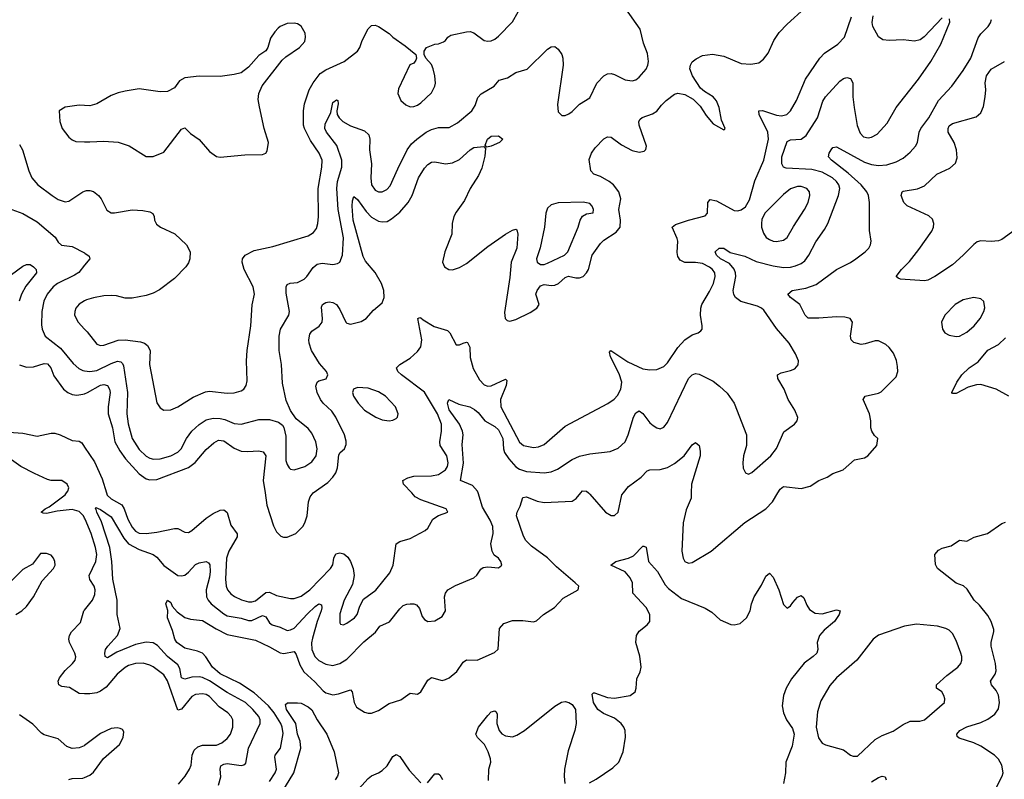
# Model space of a CAD drawing. Header units: inches. Extents: x 1771504 to 1971212, y 471788 to 643615.
# Tile 185 of 256: x 1829631 to 1835224, y 578373 to 582688. Entities that reach past the tile are written whole.
import ezdxf

# ---------------------------------------------------------------- set-up
doc = ezdxf.new("R2010")
doc.units = ezdxf.units.IN
doc.header["$MEASUREMENT"] = 0
for name, color, linetype in [('B8527', 7, 'Continuous'), ('B8528', 7, 'Continuous'), ('B8537', 7, 'Continuous'), ('B8538', 7, 'Continuous')]:
    doc.layers.add(name, color=color, linetype=linetype)

msp = doc.modelspace()

# ---------------------------------------------------------------- linework, layer by layer
at = {"layer": 'B8527', "color": 5}
for points, elevation in [([(1830000, 579856.3), (1829992.9, 579870), (1829970, 579893.7), (1829930, 579906.1), (1829843.5, 579896.5), (1829783.7, 579883.7), (1829764.2, 579884.2), (1829753.3, 579890), (1829775.3, 579910), (1829799, 579921), (1829889.9, 579990), (1829897.7, 580000)], 480), ([(1829610, 579308.8), (1829643.8, 579330), (1829670, 579355.2), (1829709.2, 579410), (1829759, 579501), (1829823.7, 579570), (1829832.1, 579590), (1829831.5, 579610), (1829823.5, 579630), (1829810, 579646.6), (1829783.4, 579656.6), (1829750, 579655.4), (1829704.4, 579595.6), (1829650, 579565.7), (1829570, 579485.7)], 520), ([(1830000, 578859.5), (1829970, 578859.8), (1829914.5, 578894.5), (1829870, 578900.7), (1829853, 578910), (1829849.2, 578930), (1829857.5, 578950), (1829890, 578991.9), (1829930.9, 579030), (1829946.2, 579050), (1829950.7, 579069.3), (1829945.3, 579090), (1829915.1, 579150), (1829910.9, 579170), (1829914.2, 579190), (1829924.8, 579210), (1829976.2, 579263.8), (1829996.1, 579330), (1830000, 579334.8)], 480), ([(1830000, 578564.2), (1829997.6, 578562.4), (1829969.1, 578550.9), (1829930, 578547.2), (1829899.8, 578559.8), (1829850, 578603.4), (1829770, 578626.6), (1829755.7, 578635.7), (1829706.8, 578686.8), (1829630, 578738.6)], 520), ([(1829910, 578372.2), (1829930, 578378), (1829990, 578379.8), (1830000, 578384)], 520)]:
    msp.add_lwpolyline(points, dxfattribs=dict(at, elevation=elevation))
at = {"layer": 'B8528', "color": 5}
for points, elevation in [([(1830000, 582201.6), (1829970, 582203.7), (1829888.8, 582191.2), (1829854.8, 582170), (1829859.1, 582110), (1829873, 582070), (1829910, 582022), (1829930, 582006), (1829950, 581997.1), (1830000, 581995)], 580), ([(1829630, 581980.3), (1829647.9, 581950), (1829683.1, 581830), (1829700.3, 581790), (1829735.3, 581750), (1829815.3, 581690), (1829850, 581666.5), (1829890, 581653.1), (1829910, 581658), (1829989.8, 581710.2), (1830000, 581713.8)], 560), ([(1829586, 581610), (1829650, 581587.3), (1829730, 581540.1), (1829832.7, 581452.7), (1829850, 581424.9), (1829868, 581408), (1829930, 581399.7), (1830000, 581363.1)], 540), ([(1829490, 581172.9), (1829650, 581287.9), (1829670, 581298.3), (1829690, 581298), (1829710, 581285.3), (1829725.3, 581270), (1829726.3, 581250), (1829666.2, 581173.8), (1829641.9, 581130), (1829628.8, 581090)], 520), ([(1830000, 581293.1), (1829966.9, 581253.1), (1829943.4, 581236.6), (1829845.4, 581190), (1829820.6, 581170), (1829787.5, 581130), (1829769.3, 581090), (1829757.5, 581030), (1829755.1, 580955.1), (1829758.6, 580930), (1829776, 580890), (1829863, 580823), (1829935, 580735), (1829967.4, 580707.4), (1829990, 580695), (1830000, 580693.6)], 540), ([(1830000, 581090.5), (1829970, 581072.6), (1829950.4, 581050), (1829943.7, 581030), (1829942.6, 581010), (1829962.6, 580970), (1830000, 580930.4)], 560), ([(1829630, 580727.9), (1829670, 580714.2), (1829710, 580716.3), (1829770, 580735.8), (1829790, 580733.7), (1829807.5, 580710), (1829824.6, 580664.6), (1829880.2, 580590), (1829903.9, 580570), (1829930, 580558.6), (1829955.5, 580555.5), (1829990, 580560.1), (1830000, 580563.8)], 520), ([(1829570, 580344.7), (1829650, 580340.2), (1829730, 580321.7), (1829810, 580338.9), (1829830, 580338.9), (1829861.6, 580330), (1829930, 580296.9), (1829970, 580293.4), (1829983.8, 580283.8), (1830000, 580259.7)], 480), ([(1829897.7, 580000), (1829905.5, 580010), (1829909.8, 580029.8), (1829901.2, 580050), (1829870, 580069.9), (1829810.1, 580069.9), (1829790, 580075.4), (1829714.9, 580110), (1829637, 580150), (1829539.7, 580219.7)], 480)]:
    msp.add_lwpolyline(points, dxfattribs=dict(at, elevation=elevation))
at = {"layer": 'B8537', "color": 5}
for points, elevation in [([(1830760.9, 578339.1), (1830773.8, 578386.2), (1830769.8, 578430), (1830773.7, 578450), (1830790, 578459), (1830810, 578462.5), (1830890, 578451.3), (1830905.2, 578454.8), (1830916, 578464), (1830931.4, 578550), (1830997.1, 578690), (1830996.5, 578710), (1830989, 578730), (1830956.1, 578770), (1830913.6, 578810), (1830810, 578867), (1830710, 578932.8), (1830670, 578952), (1830650, 578955), (1830610, 578952.4), (1830570, 578942.5), (1830550, 578949.8), (1830541.6, 579001.6), (1830530, 579022.6), (1830470.6, 579070.6), (1830413.9, 579133.9), (1830390, 579147.9), (1830350, 579151.4), (1830290, 579139.7), (1830183.8, 579096.2), (1830130, 579062.6), (1830117, 579070), (1830115.1, 579090), (1830119.2, 579110), (1830131.1, 579130), (1830186.2, 579190), (1830201.5, 579230), (1830185, 579310), (1830184.9, 579390), (1830159.6, 579510), (1830154.3, 579610), (1830144, 579690), (1830096.2, 579836.2), (1830068.6, 579891.4), (1830066.3, 579906.3), (1830061.6, 579910), (1830063.3, 579916.7), (1830090, 579905.8), (1830150, 579864), (1830223.5, 579743.5), (1830250, 579711.7), (1830310, 579678.1), (1830390.3, 579650), (1830410, 579634.4), (1830450, 579587.1), (1830530, 579531), (1830550, 579528.7), (1830570, 579533.5), (1830590.9, 579549.1), (1830630, 579594), (1830650, 579602.8), (1830690, 579610.3), (1830703, 579603), (1830711.3, 579591.3), (1830713.6, 579553.6), (1830710, 579522), (1830690.8, 579450), (1830691.8, 579410), (1830701.5, 579390), (1830718.4, 579370), (1830790, 579312.7), (1830810, 579301.6), (1830890, 579288.4), (1830930, 579275.5), (1830950, 579275.1), (1831010, 579303.5), (1831030, 579295.6), (1831050, 579262), (1831065.7, 579250), (1831110, 579237.6), (1831150, 579219.3), (1831170, 579222.2), (1831190, 579232.6), (1831266.1, 579313.9), (1831310, 579354.1), (1831330, 579369.1), (1831344.9, 579364.9), (1831348, 579348), (1831344.5, 579330), (1831320.7, 579270), (1831294.1, 579174.1), (1831289.1, 579149.1), (1831290.7, 579110), (1831307.4, 579070), (1831330, 579048.8), (1831370, 579027.3), (1831410, 579020.2), (1831450, 579030.2), (1831490, 579055.6), (1831586.4, 579153.6), (1831651.8, 579208.2), (1831677.3, 579242.7), (1831732.7, 579267.3), (1831790, 579342.4), (1831810, 579360.4), (1831830, 579368.5), (1831850, 579370.4), (1831870, 579370.4), (1831884.9, 579364.9), (1831903.1, 579343.1), (1831918.2, 579298.2), (1831930, 579280.4), (1831950.3, 579270.3), (1831990, 579272.7), (1832030, 579298.3), (1832049.8, 579330), (1832044.7, 579410), (1832049.7, 579430.3), (1832063.7, 579450), (1832105.9, 579474.1), (1832210, 579517.1), (1832227, 579533), (1832250, 579567.3), (1832263.8, 579576.2), (1832290, 579580.3), (1832350, 579574.9), (1832369.4, 579590), (1832364.7, 579610), (1832350, 579629.6), (1832326.4, 579646.4), (1832315.1, 579670), (1832308.2, 579710), (1832321.2, 579770), (1832317.9, 579810), (1832304.4, 579844.4), (1832259.8, 579919.8), (1832234.6, 580000)], 460), ([(1830124.2, 580000), (1830127.9, 579987.9), (1830150, 579966), (1830211.8, 579931.8), (1830224.8, 579910), (1830245.2, 579850), (1830270, 579805), (1830290, 579782), (1830310, 579770.9), (1830350, 579768.8), (1830410, 579776.3), (1830510, 579798.2), (1830530, 579797.6), (1830570, 579777.6), (1830590, 579775.8), (1830610, 579786.4), (1830690, 579856.5), (1830730, 579883.6), (1830770, 579902), (1830790, 579903.2), (1830798.1, 579898.1), (1830810, 579888.4), (1830830, 579817), (1830867.2, 579767.2), (1830867, 579750), (1830819.4, 579670), (1830806.4, 579630), (1830800.1, 579510), (1830804.6, 579470), (1830811.6, 579450), (1830830, 579427), (1830851.4, 579411.4), (1830892.1, 579392.1), (1830930, 579380.4), (1830950, 579380.4), (1830970, 579387.8), (1831030, 579435), (1831050, 579437), (1831090, 579418), (1831170, 579399.7), (1831190, 579399.7), (1831230, 579413.1), (1831279.4, 579450), (1831396.5, 579570), (1831409.2, 579590.8), (1831416.5, 579630), (1831426.2, 579653.8), (1831450, 579660.2), (1831473.1, 579653.1), (1831495, 579635), (1831510.6, 579610.6), (1831525.7, 579570), (1831530.9, 579530), (1831521, 579479), (1831474, 579390), (1831450, 579314), (1831450, 579262), (1831454.4, 579254.4), (1831470, 579250.6), (1831490, 579259.5), (1831532.4, 579290), (1831548.5, 579310), (1831562.8, 579357.2), (1831584.3, 579395.7), (1831653.4, 579446.6), (1831733.8, 579546.2), (1831751.9, 579590), (1831770, 579710.4), (1831790, 579723.1), (1831850, 579740.4), (1831934.3, 579785.7), (1831950, 579800.7), (1831977.6, 579850), (1832010, 579872.2), (1832064, 579890), (1832053.2, 579910), (1831910, 579960.2), (1831878.5, 579978.5), (1831858.5, 580000)], 480), ([(1831050, 578360.7), (1831082.4, 578410), (1831089.8, 578430), (1831080.3, 578499.7), (1831082.3, 578510), (1831112.4, 578550), (1831127, 578633), (1831122.6, 578670), (1831115.2, 578690), (1831077.4, 578750), (1831044, 578790), (1830963.5, 578863.5), (1830879.5, 578919.5), (1830770, 578971.4), (1830726.9, 579010), (1830689.2, 579069.2), (1830669.1, 579089.1), (1830641.3, 579101.3), (1830570, 579118.7), (1830524.8, 579150), (1830512.7, 579170), (1830499.1, 579219.1), (1830471.6, 579290), (1830472.3, 579332.3), (1830462, 579370), (1830470, 579390.6), (1830490, 579377.3), (1830497, 579357), (1830525, 579325), (1830570, 579292.7), (1830602.2, 579282.2), (1830670, 579276.1), (1830747.3, 579227.3), (1830810, 579195.1), (1830970, 579164.1), (1831050, 579125.5), (1831110, 579090.6), (1831132.4, 579087.6), (1831190, 579098.2), (1831202.2, 579082.2), (1831222.5, 579022.5), (1831244.3, 578984.3), (1831307.1, 578927.1), (1831354.9, 578874.9), (1831370, 578864), (1831410, 578852.4), (1831442.3, 578857.7), (1831510, 578882), (1831519.3, 578870), (1831530.3, 578810), (1831543.7, 578783.7), (1831590, 578754.4), (1831610, 578748.4), (1831630, 578748.5), (1831670, 578764.2), (1831730, 578804), (1831795.8, 578824.2), (1831850, 578862), (1831890, 578856.3), (1831910, 578870.7), (1831950, 578936.3), (1831970, 578950.6), (1832030, 578934.9), (1832050, 578939.3), (1832070, 578950.4), (1832114.8, 578985.2), (1832150, 579039.1), (1832168.3, 579051.7), (1832230, 579050.3), (1832327.4, 579092.6), (1832348.2, 579111.8), (1832356.9, 579230), (1832381.8, 579258.2), (1832430, 579275.2), (1832490, 579275.3), (1832550, 579268.2), (1832567.3, 579272.7), (1832606.6, 579310), (1832669.5, 579350), (1832718.2, 579401.8), (1832804, 579450), (1832806.6, 579470), (1832786, 579490), (1832679.9, 579579.9), (1832630, 579630.4), (1832537.6, 579697.6), (1832505.3, 579730), (1832493.5, 579753.5), (1832454, 579870), (1832456.9, 579890), (1832474.6, 579925.4), (1832490, 579974), (1832510, 579978.7), (1832570, 579953.8), (1832610, 579944.7), (1832770, 579953.4), (1832792.4, 579967.6), (1832819.2, 580000)], 440), ([(1831025, 580000), (1831035.2, 579930), (1831073.4, 579813.4), (1831090, 579779.5), (1831115, 579755), (1831130, 579747.9), (1831150, 579748.2), (1831199.1, 579770), (1831239.1, 579810), (1831250.5, 579830), (1831263.2, 579870), (1831272.5, 579950), (1831281.4, 579978.6), (1831298.3, 580000)], 520), ([(1832862, 580000), (1832870, 579993), (1832959.3, 579890), (1832990, 579872.2), (1833010, 579872.4), (1833031.1, 579890), (1833052.3, 579990), (1833060.2, 580000)], 440), ([(1833445.9, 580000), (1833444.6, 579970), (1833416.9, 579903.1), (1833399.6, 579830), (1833391.6, 579670), (1833398.9, 579630), (1833410, 579610.5), (1833430, 579601.7), (1833450, 579604), (1833558.7, 579670), (1833750, 579831.3), (1833869.7, 579910), (1833907.3, 579950), (1833937.6, 580000)], 440), ([(1830000, 579334.8), (1830044.6, 579390), (1830057.5, 579422.5), (1830060.2, 579450), (1830054.3, 579470), (1830029, 579509), (1830025.9, 579530), (1830064, 579610), (1830069, 579650), (1830062.3, 579690), (1830036.6, 579770), (1830003.2, 579850), (1830000, 579856.3)], 480), ([(1835156.6, 578283.4), (1835212.4, 578390), (1835218, 578410), (1835210, 578453.6), (1835190, 578486.9), (1835168.3, 578510), (1835090, 578560.8), (1835050, 578579.8), (1834966.6, 578606.6), (1834956.6, 578616.6), (1834954, 578630), (1834971.8, 578650), (1835010, 578672), (1835090, 578695.5), (1835130, 578714.2), (1835170, 578742.8), (1835190, 578773.4), (1835196, 578810), (1835190.5, 578850.5), (1835178.1, 578878.1), (1835151.1, 578910), (1835145.4, 578930), (1835171.6, 578970), (1835177, 578990), (1835172.9, 579030), (1835148.6, 579130), (1835148.7, 579151.3), (1835164.5, 579210), (1835163.5, 579223.5), (1835150, 579269.3), (1835130, 579304.5), (1835082.5, 579362.5), (1835051.8, 579390), (1835013, 579453), (1834991.3, 579471.3), (1834950, 579486.6), (1834845.2, 579570), (1834832.5, 579592.5), (1834829.2, 579650), (1834850, 579674.8), (1834870, 579686.8), (1834921.5, 579698.5), (1834970, 579731.3), (1835010, 579726), (1835052.1, 579747.9), (1835128.7, 579770), (1835210, 579826.8), (1835230, 579834)], 420), ([(1832867.4, 578352.6), (1832906.4, 578373.6), (1833000.9, 578439.1), (1833034, 578470), (1833059.6, 578530), (1833071.5, 578611.5), (1833069.7, 578649.7), (1833062.9, 578670), (1833047, 578690), (1833010, 578719.6), (1832946.9, 578746.9), (1832915.1, 578770), (1832889.6, 578810), (1832883.7, 578856.3), (1832890, 578864.7), (1832896.4, 578863.6), (1832970, 578837.6), (1833010, 578834.6), (1833099, 578850), (1833127, 578870), (1833133.6, 578890), (1833136.6, 578943.4), (1833156.4, 578983.6), (1833161.3, 579010), (1833153.4, 579073.4), (1833131.8, 579150), (1833134, 579190), (1833150, 579215.5), (1833195.1, 579250), (1833210.9, 579270), (1833209.8, 579310), (1833189.8, 579350), (1833114, 579430), (1833111.8, 579490), (1833098.3, 579518.3), (1833070, 579552.6), (1832989.3, 579590), (1833018, 579610), (1833089.9, 579630.1), (1833117.4, 579642.6), (1833170, 579698), (1833177.1, 579697.1), (1833190, 579691), (1833203.2, 579610), (1833254.4, 579554.4), (1833298.4, 579478.4), (1833316.9, 579456.9), (1833390, 579401.1), (1833524.9, 579344.9), (1833561.7, 579321.7), (1833610, 579279.1), (1833670, 579252.7), (1833690, 579250.4), (1833722.7, 579257.3), (1833759.6, 579290), (1833779.7, 579330), (1833787.8, 579370), (1833803.1, 579410), (1833844.9, 579475.1), (1833870, 579527.7), (1833890, 579544), (1833910, 579520.7), (1833943.7, 579450), (1833970, 579366), (1833990, 579346), (1834010, 579358.8), (1834021.7, 579378.3), (1834050, 579408), (1834070, 579416.3), (1834084.7, 579404.7), (1834102.3, 579362.3), (1834118.2, 579338.2), (1834150, 579316.2), (1834190, 579312.7), (1834270, 579335.8), (1834290.6, 579330.6), (1834286, 579310), (1834258.7, 579270), (1834200.3, 579219.7), (1834174.3, 579190), (1834160.9, 579150), (1834164.6, 579110), (1834158.9, 579090), (1834138.7, 579070), (1834086.4, 579033.6), (1834015.3, 578944.7), (1833984.7, 578890), (1833970.2, 578850), (1833961.2, 578790), (1833970.2, 578750), (1833987.2, 578710), (1834021.5, 578661.5), (1834029.5, 578630), (1834018.2, 578561.8), (1833982.7, 578470), (1833980.2, 578410), (1833970.2, 578350)], 420), ([(1830533.9, 578346.1), (1830571.9, 578390), (1830596.4, 578430), (1830605.9, 578454.1), (1830611.4, 578510), (1830621.7, 578538.3), (1830642.9, 578557.1), (1830670, 578566.8), (1830750, 578567.2), (1830779.3, 578580.7), (1830810, 578604.8), (1830828.5, 578630), (1830842.5, 578670), (1830841, 578710), (1830832.4, 578730), (1830813.1, 578750), (1830764.3, 578784.3), (1830710, 578843.4), (1830690, 578854.5), (1830670, 578859), (1830630, 578854.7), (1830610, 578844.1), (1830550, 578771.6), (1830530, 578765.1), (1830470, 578932), (1830450, 578966.6), (1830390, 579012.3), (1830370, 579022.4), (1830332.1, 579032.1), (1830289.1, 579030.9), (1830250, 579019), (1830230, 579007.5), (1830185, 578970), (1830122.9, 578897.1), (1830090, 578872.9), (1830070, 578864.2), (1830030, 578859.2), (1830000, 578859.5)], 480), ([(1831078.1, 578230), (1831189, 578410), (1831228.4, 578550), (1831225.2, 578590), (1831209.9, 578630), (1831199.5, 578690), (1831147.6, 578770), (1831141.7, 578798.3), (1831152.1, 578807.9), (1831210, 578808), (1831230, 578804.7), (1831270, 578784.4), (1831290, 578767.2), (1831321.8, 578710), (1831376.2, 578630), (1831418.4, 578530), (1831441.5, 578410), (1831436.5, 578390), (1831423.1, 578370)], 420), ([(1832294.6, 578365.4), (1832296.9, 578430), (1832306.9, 578470), (1832306, 578490), (1832291.6, 578530), (1832270.5, 578570.5), (1832231.3, 578610), (1832221.3, 578630), (1832237.4, 578670), (1832290, 578736.4), (1832310, 578755.5), (1832330, 578762.8), (1832337.1, 578757.1), (1832344, 578744), (1832341.7, 578690), (1832354.6, 578650), (1832370, 578632), (1832390, 578620.2), (1832430, 578614.6), (1832455.9, 578624.1), (1832498.4, 578650), (1832671.1, 578788.9), (1832708.5, 578811.5), (1832730, 578815.3), (1832750, 578810.3), (1832770, 578797.6), (1832788.4, 578770), (1832792.4, 578690), (1832784.9, 578650), (1832745.8, 578534.2), (1832726, 578430), (1832723.7, 578390), (1832728.4, 578348.4)], 420), ([(1830000, 578384), (1830030, 578396.6), (1830050, 578413.4), (1830108.2, 578491.8), (1830198.5, 578570), (1830218.7, 578610), (1830222.4, 578642.4), (1830216, 578656), (1830202.3, 578662.3), (1830185.6, 578665.6), (1830150, 578662.2), (1830090, 578633.5), (1830000, 578564.2)], 520), ([(1831502.6, 578257.4), (1831610, 578376.9), (1831630, 578392.4), (1831670, 578409.2), (1831690, 578423.6), (1831718.7, 578450), (1831750, 578503), (1831770, 578514.9), (1831790, 578503.1), (1831844.1, 578424.1), (1831910, 578353.4)], 420), ([(1831947.2, 578352.8), (1831990, 578404.9), (1832010, 578404), (1832017.6, 578397.6), (1832031.9, 578371.9)], 420), ([(1834470, 578358.5), (1834510, 578383.7), (1834530, 578390.4), (1834547.1, 578387.1), (1834552, 578370)], 420)]:
    msp.add_lwpolyline(points, dxfattribs=dict(at, elevation=elevation))
at = {"layer": 'B8537', "color": 5, "elevation": 440}
msp.add_lwpolyline([(1834725.7, 579254.3), (1834657.2, 579242.8), (1834510, 579191.1), (1834478.7, 579170), (1834386.3, 579050), (1834271.2, 578948.8), (1834233.5, 578906.5), (1834181.7, 578818.3), (1834163.1, 578756.9), (1834155.9, 578670), (1834168.8, 578608.8), (1834190, 578578.7), (1834208.3, 578568.3), (1834310, 578540.7), (1834350, 578510.3), (1834364.7, 578504.7), (1834390, 578504.9), (1834490, 578599.7), (1834530, 578622.2), (1834593.3, 578646.7), (1834650, 578684.2), (1834690, 578703.8), (1834743.1, 578703.1), (1834770, 578710.4), (1834883.7, 578810), (1834886.6, 578830), (1834880.9, 578850), (1834869.5, 578869.5), (1834839.3, 578890), (1834838, 578910), (1834896.9, 578963.1), (1834960.4, 579010), (1834976, 579030), (1834982.6, 579050), (1834983.1, 579070), (1834977.3, 579090), (1834950, 579160.7), (1834930, 579200.7), (1834910, 579220.5), (1834890.7, 579230.7), (1834843.7, 579243.7)], close=True, dxfattribs=at)
at = {"layer": 'B8538', "color": 5}
for points, elevation in [([(1830000, 580930.4), (1830014.8, 580914.8), (1830070, 580845.3), (1830090, 580838), (1830110, 580840.2), (1830190, 580868.3), (1830230, 580869.2), (1830318.2, 580858.2), (1830340.5, 580850), (1830357.1, 580837.1), (1830372.4, 580810), (1830369.2, 580730), (1830410, 580511.3), (1830430, 580482.8), (1830450.6, 580470.6), (1830490, 580472.7), (1830530, 580488.8), (1830616, 580544), (1830686.6, 580573.4), (1830710, 580577.6), (1830810, 580566.2), (1830850, 580569.1), (1830890, 580580.9), (1830903.6, 580590), (1830918.3, 580610), (1830922.5, 580637.5), (1830919.8, 580750), (1830923.9, 580810), (1830944, 580950), (1830952, 581068), (1830965.6, 581130), (1830957.4, 581170), (1830906.6, 581270), (1830895.1, 581310), (1830897.6, 581330), (1830912, 581350), (1830962.2, 581377.8), (1831070, 581399.5), (1831270, 581459.6), (1831300.5, 581479.5), (1831317.3, 581502.7), (1831325.6, 581530), (1831329, 581571), (1831326, 581730), (1831347.7, 581850), (1831348.7, 581890), (1831331.7, 581930), (1831282.7, 582002.7), (1831248.4, 582070), (1831242.4, 582090), (1831242.7, 582170), (1831248.7, 582210), (1831275.5, 582290), (1831298.4, 582330), (1831337.9, 582382.1), (1831370, 582404), (1831474, 582450), (1831549.6, 582510), (1831562.9, 582530), (1831576.2, 582570), (1831610, 582636), (1831630, 582656.3), (1831650, 582658), (1831670, 582650.5), (1831730.8, 582610), (1831750.8, 582590), (1831820.5, 582540.5), (1831881, 582490), (1831886, 582470), (1831882, 582458), (1831870, 582442), (1831847.7, 582432.3), (1831783.8, 582296.2), (1831778.4, 582270), (1831795.5, 582230), (1831824.5, 582204.5), (1831850, 582194), (1831870, 582194.9), (1831890, 582202.3), (1831910, 582215.3), (1831970, 582273.4), (1831989.6, 582310), (1831992.5, 582327.5), (1831989.6, 582370), (1831979.6, 582410), (1831970, 582433.2), (1831939, 582470), (1831928.7, 582490), (1831929.2, 582510), (1831941.2, 582530), (1831988.7, 582550), (1832010, 582552.2), (1832037.7, 582562.3), (1832049.3, 582570), (1832062.7, 582590), (1832079.7, 582600.3), (1832170, 582620.4), (1832190, 582621.6), (1832210, 582613), (1832270, 582570.5), (1832290, 582566), (1832310, 582568), (1832330, 582578), (1832350, 582595.5), (1832430, 582677.1), (1832495.4, 582790)], 560), ([(1830000, 580693.6), (1830029.5, 580689.5), (1830070, 580696.4), (1830150, 580735.5), (1830187.8, 580747.8), (1830205, 580745), (1830216, 580736), (1830221.6, 580721.6), (1830243.3, 580570), (1830239.2, 580450), (1830247.1, 580392.9), (1830270.8, 580310), (1830310, 580247.6), (1830348.8, 580208.8), (1830370, 580196.8), (1830391.4, 580191.4), (1830430, 580193.1), (1830490, 580210.8), (1830530, 580231.9), (1830548.9, 580251.1), (1830579.5, 580310), (1830609.8, 580350), (1830650.4, 580389.6), (1830690, 580414.6), (1830730, 580424), (1830770, 580423.1), (1830796.7, 580416.7), (1830850, 580393.9), (1830889.1, 580390.9), (1830990, 580416.2), (1831050, 580416.5), (1831101.8, 580401.8), (1831124.5, 580384.5), (1831132.4, 580372.4), (1831142.5, 580322.5), (1831143.5, 580183.5), (1831150, 580160.7), (1831162.7, 580142.7), (1831170, 580135.5), (1831190, 580130.4), (1831250, 580149.3), (1831290, 580175.8), (1831315.2, 580210), (1831320.6, 580250), (1831313.5, 580290), (1831290, 580339.1), (1831270, 580365.3), (1831200.9, 580420.9), (1831168.8, 580468.8), (1831145.6, 580525.6), (1831123.6, 580623.6), (1831118.5, 580730), (1831104.8, 580810), (1831104.5, 580890), (1831112.5, 580930), (1831159.8, 581010), (1831163.9, 581030), (1831144.9, 581135.1), (1831144.1, 581170), (1831150, 581184.9), (1831167.8, 581192.2), (1831210, 581195), (1831246.5, 581213.5), (1831263.1, 581230), (1831298.7, 581281.3), (1831320.8, 581299.2), (1831350, 581305), (1831410, 581297.2), (1831437.2, 581302.8), (1831450, 581310.4), (1831464.4, 581350), (1831469.9, 581450.1), (1831439.7, 581610), (1831432.4, 581730), (1831436.7, 581770), (1831460.9, 581850), (1831461.1, 581890), (1831433, 581973), (1831373.3, 582050), (1831365, 582070), (1831366, 582094), (1831398.6, 582161.4), (1831410, 582217.3), (1831430, 582232.4), (1831438, 582230), (1831439.3, 582210), (1831431.8, 582170), (1831434.9, 582150), (1831445.3, 582130), (1831466, 582110), (1831510, 582085.4), (1831590, 582057.3), (1831614.7, 582034.7), (1831619.7, 582010), (1831617.5, 581950), (1831629.5, 581870), (1831625, 581790), (1831628.9, 581750), (1831650, 581719.2), (1831670, 581711.1), (1831690, 581711.1), (1831716.7, 581723.3), (1831736.3, 581743.7), (1831778.3, 581841.7), (1831833, 581950), (1831857.3, 581982.7), (1831886.8, 582010), (1831940.4, 582050), (1831970, 582065.5), (1832010, 582076.2), (1832070, 582075.8), (1832117.4, 582102.6), (1832199.1, 582170), (1832218.8, 582201.2), (1832234.3, 582245.7), (1832253.3, 582266.7), (1832327, 582310), (1832354.9, 582345.1), (1832402.6, 582357.4), (1832450, 582388.5), (1832513.4, 582406.6), (1832630, 582520.5), (1832650, 582534.9), (1832670, 582535.8), (1832690, 582521.3), (1832710, 582490.4), (1832716.3, 582470), (1832717.5, 582430), (1832686.3, 582206.3), (1832690, 582164.7), (1832710, 582144), (1832730, 582144.9), (1832750, 582153), (1832770, 582166), (1832811.6, 582208.4), (1832870, 582244.4), (1832910, 582328), (1832950, 582370.4), (1832970, 582381.3), (1832990, 582383.1), (1833010, 582377.6), (1833070, 582346.4), (1833110, 582340.4), (1833130, 582346.4), (1833150, 582361.6), (1833190, 582408.2), (1833198.7, 582430), (1833203, 582450), (1833196.6, 582496.6), (1833174.5, 582554.5), (1833154.7, 582634.7), (1833073.3, 582750)], 540), ([(1831298.3, 580000), (1831299, 580001), (1831380.7, 580059.3), (1831410.6, 580089.4), (1831426.4, 580113.6), (1831436.9, 580143.1), (1831444.4, 580215.6), (1831450.8, 580229.2), (1831475.4, 580250), (1831485.6, 580274.4), (1831485.5, 580294.5), (1831476.2, 580330), (1831426.7, 580430), (1831403.8, 580463.8), (1831354.5, 580510), (1831339.2, 580530), (1831320.4, 580570), (1831314.2, 580605.8), (1831321.2, 580630), (1831330, 580637.3), (1831372, 580648), (1831380.9, 580670), (1831373.6, 580690), (1831334.9, 580734.9), (1831289.4, 580809.4), (1831275.2, 580850), (1831273, 580870), (1831279, 580901), (1831290, 580919), (1831331.8, 580948.2), (1831348.7, 580970), (1831351.9, 580990), (1831345.6, 581054.4), (1831351.8, 581070), (1831370, 581082.6), (1831390, 581085.2), (1831410, 581081.3), (1831430, 581070.2), (1831450, 581042.6), (1831484.7, 580970), (1831490, 580963.9), (1831510, 580959.3), (1831570, 580974.5), (1831598.7, 580990), (1831641.7, 581038.3), (1831690, 581079.6), (1831702.3, 581110), (1831699, 581150), (1831686, 581190), (1831650, 581252.1), (1831595.9, 581315.9), (1831582.3, 581342.3), (1831525.9, 581550), (1831518.8, 581630), (1831521.4, 581658.6), (1831530, 581683.8), (1831550, 581666.5), (1831598.4, 581598.4), (1831630, 581566.3), (1831670, 581544.4), (1831690, 581539.3), (1831717.6, 581542.4), (1831743.2, 581556.8), (1831790, 581595.4), (1831837.4, 581650), (1831861.4, 581690), (1831896.1, 581790), (1831930, 581845.2), (1831950, 581866.7), (1831970, 581879.1), (1831990, 581881.8), (1832049.4, 581869.4), (1832090, 581875), (1832130, 581894.4), (1832190, 581949.3), (1832210, 581961.5), (1832268.1, 581968.1), (1832277.1, 581957.1), (1832273.5, 581913.5), (1832255.7, 581844.3), (1832237.3, 581802.7), (1832189, 581730), (1832158, 581662), (1832110, 581595.3), (1832097.7, 581570), (1832088.3, 581530), (1832085.6, 581470), (1832046, 581370), (1832032.4, 581310), (1832043.9, 581283.9), (1832069.3, 581269.3), (1832090, 581268.3), (1832130, 581279.8), (1832170, 581303), (1832290, 581399), (1832390, 581469.3), (1832430, 581493.4), (1832450, 581498), (1832455, 581495), (1832460.2, 581470), (1832455, 581390), (1832423, 581310), (1832415.4, 581224.6), (1832384.1, 581024.1), (1832388.1, 580990), (1832399.6, 580979.6), (1832415.1, 580975.1), (1832450, 580985.4), (1832530, 581024.7), (1832568.9, 581050), (1832581.6, 581070), (1832563.2, 581130), (1832570.8, 581150), (1832590, 581176.9), (1832610, 581183.2), (1832650, 581178.4), (1832670, 581181.2), (1832691.6, 581190), (1832730, 581223.1), (1832749, 581231), (1832790, 581221.1), (1832810, 581221), (1832832.1, 581230), (1832850.4, 581249.6), (1832861.5, 581270), (1832882.4, 581350), (1832930, 581416.5), (1832950, 581436.5), (1833018.3, 581481.7), (1833041.8, 581510), (1833044.4, 581550), (1833035.1, 581610), (1833046.2, 581670), (1833034.3, 581710), (1833003.8, 581750), (1832979.8, 581770), (1832930, 581797.1), (1832891.5, 581811.5), (1832874.6, 581830), (1832866.6, 581893.4), (1832879.3, 581930), (1832900, 581960), (1832950, 582011.7), (1832970, 582022.3), (1832990, 582020.2), (1833050, 581977.1), (1833110, 581945.8), (1833150, 581935.2), (1833178.4, 581941.6), (1833188.3, 581951.7), (1833190.7, 581970), (1833149.8, 582090), (1833148.7, 582110), (1833156.2, 582123.8), (1833167.1, 582132.9), (1833225.8, 582154.2), (1833250, 582168.9), (1833276.5, 582203.5), (1833304, 582230), (1833350, 582265.2), (1833370, 582271.6), (1833410, 582262.6), (1833456.3, 582236.3), (1833496.4, 582196.4), (1833530, 582144.9), (1833570, 582097.1), (1833630, 582062.8), (1833635.1, 582064.9), (1833639, 582070), (1833617.7, 582117.7), (1833604.8, 582190), (1833590, 582227.3), (1833570, 582249.7), (1833520.3, 582280.3), (1833499, 582299), (1833452.3, 582370), (1833437.7, 582410), (1833440.5, 582430), (1833451.8, 582448.2), (1833473.2, 582466.8), (1833510, 582485.5), (1833566.8, 582493.2), (1833630, 582480.5), (1833730, 582439.6), (1833785, 582435), (1833830, 582442.6), (1833856.4, 582463.6), (1833882.1, 582497.9), (1833914.9, 582570), (1833944.1, 582615.9), (1833990, 582663.9), (1834090, 582753.6)], 520), ([(1831858.5, 580000), (1831811.8, 580050), (1831806.9, 580070), (1831835.1, 580084.9), (1831870, 580094.6), (1831970, 580096.8), (1832010, 580105.5), (1832050, 580131.4), (1832060.9, 580150), (1832065.9, 580170), (1832058, 580210), (1832019.8, 580270), (1832017.6, 580290), (1832026.9, 580350), (1832026.2, 580390), (1832004.9, 580450), (1831930, 580573.1), (1831800.2, 580670), (1831778.2, 580690), (1831771.2, 580710), (1831790.7, 580729.3), (1831850, 580766.3), (1831890, 580803.6), (1831909.8, 580830), (1831915, 580870), (1831893.2, 580990), (1831903.5, 580996.5), (1831910, 580994.9), (1831922.4, 580982.4), (1831985.2, 580945.2), (1832062, 580922), (1832074.7, 580910), (1832110, 580841.1), (1832130, 580840.8), (1832150, 580851.6), (1832170, 580857.4), (1832174, 580854), (1832188.5, 580828.5), (1832189.5, 580770), (1832206.1, 580706.1), (1832242.3, 580642.3), (1832270, 580613.9), (1832290, 580606.8), (1832310, 580608.9), (1832390, 580647), (1832398.9, 580638.9), (1832395.3, 580610), (1832362.7, 580530), (1832363.4, 580490), (1832470, 580289.1), (1832492.7, 580270), (1832550, 580258.2), (1832578.5, 580261.5), (1832610, 580274.2), (1832730, 580379.1), (1832972, 580508), (1833007.2, 580532.8), (1833026.1, 580553.9), (1833045.8, 580590), (1833051, 580630), (1833036.6, 580676.6), (1832987.7, 580772.3), (1832981.3, 580798.7), (1832988, 580810), (1833085.5, 580745.5), (1833170, 580705.8), (1833210, 580699.1), (1833250, 580701.6), (1833290, 580717.3), (1833310, 580738.5), (1833370, 580826), (1833410, 580870.2), (1833450, 580898.3), (1833484, 580910), (1833499.7, 580920.3), (1833507, 580930), (1833507.8, 580950), (1833497.4, 581010), (1833499.6, 581050), (1833505.6, 581070), (1833550, 581143.7), (1833571.2, 581190), (1833581.7, 581230), (1833579.1, 581250), (1833565.7, 581270), (1833550, 581282.5), (1833510, 581303.2), (1833470, 581309.9), (1833410, 581308.2), (1833383, 581323), (1833370, 581343), (1833365, 581365), (1833369.9, 581430), (1833366.3, 581446.3), (1833338, 581510), (1833355.6, 581524.4), (1833430, 581550.1), (1833525.4, 581574.6), (1833537.2, 581590), (1833540.4, 581650), (1833553.1, 581666.9), (1833590, 581659.3), (1833690, 581604.8), (1833710, 581603.5), (1833730, 581608.3), (1833754.6, 581625.4), (1833775.6, 581664.4), (1833806.6, 581773.4), (1833858, 581890), (1833885.2, 582010), (1833879.9, 582050), (1833830.6, 582150), (1833829.3, 582170.7), (1833850, 582173.5), (1833930, 582146.8), (1833957.5, 582142.5), (1833989.3, 582150.7), (1834009, 582171), (1834044.1, 582230), (1834095.2, 582350), (1834175.8, 582470), (1834202.6, 582497.4), (1834278.9, 582550), (1834316, 582590), (1834355.2, 582704.8)], 480), ([(1832234.6, 580000), (1832231.5, 580010), (1832202.9, 580042.9), (1832135.1, 580070), (1832151.3, 580168.7), (1832145.4, 580274.6), (1832149.6, 580330.4), (1832146.6, 580350), (1832128.6, 580390), (1832070, 580471.8), (1832061, 580510), (1832069.5, 580530.5), (1832125.1, 580505.1), (1832188.2, 580490), (1832214.4, 580474.4), (1832236.1, 580456.1), (1832273, 580410), (1832330, 580377.4), (1832350, 580358.1), (1832375.6, 580310), (1832379, 580250), (1832385.1, 580230), (1832410, 580193.8), (1832450, 580148.4), (1832470, 580135), (1832510, 580122), (1832610, 580113.2), (1832650, 580120.6), (1832685.5, 580134.5), (1832770, 580189.1), (1832810, 580208.1), (1832870, 580222.8), (1832984.2, 580235.8), (1833030, 580254), (1833070, 580290.4), (1833087.8, 580330), (1833117.5, 580430), (1833130, 580454.9), (1833150, 580467), (1833170, 580450.3), (1833210, 580398.9), (1833230, 580382.3), (1833250, 580369), (1833270, 580364.6), (1833290, 580373.7), (1833310, 580399.5), (1833430, 580650.3), (1833450, 580671.5), (1833470, 580677.6), (1833490, 580674.4), (1833570, 580634.6), (1833607, 580607), (1833650, 580566.7), (1833690.2, 580510), (1833760.2, 580330), (1833759, 580270), (1833742, 580210), (1833738, 580170), (1833741.4, 580141.4), (1833753.7, 580113.7), (1833770, 580107.3), (1833790, 580115.5), (1833897.3, 580210), (1833930, 580253), (1833972.1, 580347.9), (1834031.8, 580390), (1834047.8, 580410), (1834051, 580429), (1834033.1, 580470), (1833995.8, 580530), (1833974, 580590), (1833937, 580650), (1833936, 580670), (1833956.9, 580683.1), (1834010, 580694.6), (1834034.7, 580705.3), (1834052.1, 580727.9), (1834054, 580750), (1834037.7, 580790), (1834002.4, 580850), (1833930, 580934), (1833858.2, 581038.2), (1833845.4, 581050), (1833821.2, 581061.2), (1833727.8, 581087.8), (1833696.5, 581110), (1833687.1, 581127.1), (1833683.4, 581150), (1833698.2, 581230), (1833697.5, 581250), (1833690.3, 581270.3), (1833663.7, 581303.7), (1833611, 581330), (1833589, 581350), (1833582, 581370), (1833603.7, 581390), (1833630, 581390.2), (1833666.4, 581366.4), (1833750, 581345.4), (1833814.8, 581314.8), (1833910, 581290.1), (1833970, 581281.2), (1834010, 581283), (1834037, 581290), (1834070, 581303.8), (1834090, 581318.8), (1834113, 581350), (1834152.6, 581427.4), (1834203, 581497), (1834221.4, 581530), (1834281.8, 581690), (1834289.1, 581730), (1834283.4, 581750), (1834269.9, 581770), (1834248.3, 581790), (1834190, 581822.7), (1834130, 581837.4), (1833985.4, 581845.4), (1833969.8, 581849.8), (1833961, 581870), (1833960.1, 581910), (1833990, 581996), (1834010, 582005.4), (1834070, 582009.2), (1834098.3, 582030), (1834162, 582130), (1834193.9, 582226.1), (1834208.7, 582250), (1834290, 582339.1), (1834310, 582354.4), (1834330, 582360.2), (1834350, 582355.3), (1834364, 582330), (1834364.3, 582250), (1834370.2, 582190), (1834387.9, 582087.9), (1834404.2, 582044.2), (1834423.7, 582023.7), (1834450, 582018), (1834470, 582020.8), (1834502.3, 582037.7), (1834558.7, 582101.3), (1834609, 582190), (1834736.8, 582350), (1834805.6, 582450), (1834863.1, 582550), (1834913.6, 582673.6), (1834913.3, 582693.3)], 460), ([(1833937.6, 580000), (1833950, 580020.5), (1833970, 580037.1), (1834070, 580026), (1834121.5, 580038.5), (1834170, 580071.3), (1834218, 580090), (1834250, 580110.8), (1834309.4, 580130.6), (1834372, 580188), (1834430, 580199.1), (1834449, 580210), (1834499, 580270), (1834506, 580310), (1834486.9, 580326.9), (1834471.2, 580351.2), (1834465.6, 580370), (1834465.4, 580410), (1834458.5, 580450), (1834422, 580530), (1834434, 580550), (1834510, 580566.3), (1834524.9, 580575.1), (1834610, 580659.3), (1834618.4, 580690), (1834617.5, 580717.5), (1834611.5, 580751.5), (1834594, 580794), (1834570, 580825.6), (1834550, 580842.9), (1834510, 580864.5), (1834490, 580863.6), (1834433.7, 580846.3), (1834410, 580843.5), (1834370, 580854), (1834354, 580870), (1834349.7, 580889.7), (1834360.7, 580970), (1834349, 580990), (1834317.8, 580997.8), (1834270, 581000.3), (1834170, 580992.2), (1834110, 580993.7), (1834092.6, 581010), (1834062.6, 581070), (1834009.5, 581110), (1833994.5, 581130), (1834019.3, 581150), (1834097.4, 581162.6), (1834155.3, 581184.7), (1834269.8, 581270.2), (1834350, 581308.2), (1834381.3, 581330), (1834434, 581370), (1834454.5, 581390), (1834464.5, 581410), (1834467, 581430), (1834457.6, 581490), (1834458.3, 581650), (1834452.8, 581690), (1834443.6, 581710), (1834410.7, 581750.7), (1834336.6, 581816.6), (1834241.5, 581890), (1834226, 581910), (1834228.6, 581930), (1834239.7, 581950), (1834250, 581962.4), (1834270, 581965.3), (1834430, 581879.8), (1834470, 581866.4), (1834510, 581860.8), (1834555.6, 581864.4), (1834610, 581881.2), (1834650, 581902), (1834690, 581935.2), (1834719.8, 581970), (1834729.8, 581990), (1834739.8, 582050), (1834749.8, 582070.2), (1834795.1, 582130), (1834849.9, 582230.1), (1834926.2, 582310), (1834990, 582399.6), (1835032.8, 582470), (1835074.7, 582585.3), (1835091.3, 582608.7), (1835132.4, 582650), (1835144.8, 582670), (1835150.9, 582690)], 440), ([(1834870, 582699.7), (1834769.4, 582590.6), (1834745.6, 582574.4), (1834713.2, 582566.8), (1834650, 582573.7), (1834569.8, 582569.8), (1834533.4, 582573.4), (1834510, 582591.5), (1834477.1, 582650), (1834473.1, 582673.1), (1834479.8, 582710)], 460), ([(1830000, 581995), (1830030, 581993.7), (1830110, 581998.7), (1830190, 581992.4), (1830252.2, 581972.2), (1830350, 581911), (1830390, 581910.8), (1830450, 581936.3), (1830550, 582066), (1830570, 582074.8), (1830602, 582042), (1830650, 582007.3), (1830710, 581939.3), (1830750, 581910.4), (1830770, 581908.4), (1830910, 581920.3), (1831010, 581922.8), (1831029.3, 581930.7), (1831037, 581943), (1831045.1, 581990), (1831019.7, 582070), (1830992.9, 582192.9), (1830985.8, 582234.2), (1830989.5, 582270), (1831008.1, 582311.9), (1831122, 582458), (1831142.6, 582477.4), (1831220.5, 582530), (1831250, 582565.5), (1831255.1, 582590), (1831252.7, 582612.7), (1831230.9, 582650.9), (1831210, 582665.6), (1831190, 582669.6), (1831150, 582666), (1831110.8, 582650), (1831099.3, 582640.7), (1831079.9, 582620.1), (1831056.7, 582583.3), (1831040.4, 582530), (1831028.8, 582511.2), (1830990, 582484.5), (1830930, 582418), (1830890, 582387.3), (1830850, 582376.2), (1830770, 582366.3), (1830650, 582368.3), (1830570, 582357.6), (1830538.7, 582341.3), (1830510, 582301.2), (1830470, 582281.2), (1830430, 582279.3), (1830310, 582296), (1830230, 582282.4), (1830190, 582273), (1830150, 582256.9), (1830070, 582209.6), (1830030, 582199.5), (1830000, 582201.6)], 580), ([(1835285.2, 581494.8), (1835210, 581440.5), (1835190, 581431.3), (1835150, 581427.6), (1835090, 581431.8), (1835070, 581425.6), (1835050, 581411.5), (1834990.1, 581349.9), (1834930, 581296.4), (1834830, 581229.8), (1834790, 581208.5), (1834770, 581205.1), (1834635.1, 581215.1), (1834620.1, 581220.1), (1834609.5, 581230), (1834640.7, 581270), (1834686.1, 581313.9), (1834737.8, 581382.2), (1834812.4, 581487.6), (1834821.6, 581510), (1834823.5, 581530), (1834815, 581555), (1834794.4, 581574.4), (1834671.8, 581631.8), (1834653.3, 581650), (1834637, 581690), (1834643.7, 581710), (1834650, 581714.9), (1834730, 581727.1), (1834770, 581745.2), (1834839.6, 581810), (1834914.1, 581845.9), (1834946, 581874), (1834955.4, 581904.6), (1834952.8, 581950), (1834939.4, 581990), (1834905.5, 582050), (1834904.1, 582070), (1834910, 582085.5), (1834930, 582099.6), (1835063.5, 582136.5), (1835090, 582158.4), (1835105.4, 582194.6), (1835115.9, 582250), (1835118.7, 582290), (1835115.4, 582330), (1835122, 582370), (1835150, 582407.3), (1835224.2, 582450)], 420), ([(1830000, 581713.8), (1830010, 581717.3), (1830030, 581717.7), (1830050, 581711.6), (1830078.9, 581690), (1830094, 581670), (1830127.1, 581607.1), (1830150, 581590.4), (1830170.3, 581590.3), (1830270, 581608.9), (1830330, 581604.9), (1830370, 581597), (1830386.9, 581586.9), (1830394.4, 581570), (1830396.4, 581550), (1830407.6, 581527.6), (1830430.3, 581510.3), (1830512.7, 581472.7), (1830579.3, 581410), (1830599.5, 581370), (1830598, 581330), (1830590, 581306.6), (1830575.1, 581284.9), (1830510, 581217.6), (1830426.1, 581153.9), (1830390, 581135.4), (1830350, 581122), (1830270, 581106.3), (1830230, 581106.3), (1830180.5, 581119.5), (1830150, 581122.4), (1830110, 581119.7), (1830050, 581107.4), (1830010, 581096.4), (1830000, 581090.5)], 560), ([(1830000, 581363.1), (1830002, 581362), (1830025.1, 581345.1), (1830030.4, 581330), (1830000, 581293.1)], 540), ([(1835250, 580549.6), (1835178, 580590), (1835090, 580615.4), (1835065.9, 580614.1), (1835018.9, 580601.1), (1834950, 580565.6), (1834930, 580564), (1834926, 580570), (1834953.6, 580630), (1834982.4, 580670), (1835023.6, 580710), (1835075, 580745), (1835130, 580811.7), (1835190, 580843.2), (1835230, 580880.9)], 420), ([(1830000, 580563.8), (1830016.5, 580570), (1830090, 580612.4), (1830110, 580615.7), (1830130.5, 580610.5), (1830141.5, 580590), (1830144.5, 580570), (1830134.5, 580490), (1830134.7, 580450), (1830159, 580370), (1830170.9, 580290), (1830199.4, 580239.4), (1830232.9, 580192.9), (1830310, 580107.6), (1830350, 580080.4), (1830370, 580074.2), (1830410, 580076.6), (1830590, 580143.5), (1830628, 580172), (1830690, 580245.8), (1830734.7, 580285.3), (1830760.7, 580299.3), (1830790, 580296.6), (1830850, 580254), (1830890, 580237.7), (1830924.9, 580235.1), (1830990, 580239.3), (1831013.9, 580233.9), (1831030.1, 580210), (1831014.7, 580070), (1831025, 580000)], 520), ([(1833060.2, 580000), (1833090, 580037.3), (1833161.6, 580090), (1833194.9, 580125.1), (1833210, 580131.8), (1833270, 580132.9), (1833310, 580145.2), (1833350, 580166.3), (1833405.1, 580210), (1833450, 580273), (1833470, 580286.8), (1833490.3, 580270.3), (1833496.9, 580236.9), (1833496.5, 580210), (1833448, 580050), (1833445.9, 580000)], 440), ([(1830000, 580259.7), (1830056.1, 580176.1), (1830099.9, 580079.9), (1830124.2, 580000)], 480), ([(1832819.2, 580000), (1832828.6, 580011.4), (1832850, 580010.4), (1832862, 580000)], 440)]:
    msp.add_lwpolyline(points, dxfattribs=dict(at, elevation=elevation))
for points, elevation in [([(1832285.2, 581965.2), (1832275.3, 581975.3), (1832288.2, 582010), (1832310, 582026.7), (1832350, 582028.2), (1832375.5, 582010), (1832357.1, 581990), (1832310, 581969.8)], 520), ([(1834070, 581740.6), (1834050, 581740.5), (1834010, 581728.4), (1833970, 581696.2), (1833863.2, 581590), (1833847.5, 581552.5), (1833844.9, 581530), (1833844.9, 581510), (1833855.1, 581475.1), (1833871.8, 581451.8), (1833890, 581439), (1833910, 581430.2), (1833930, 581428.2), (1833970, 581435.6), (1833990, 581450.3), (1834025.7, 581514.3), (1834089.8, 581610), (1834109, 581650), (1834118.9, 581690), (1834117.6, 581710), (1834102.4, 581730)], 480), ([(1832831.5, 581651.5), (1832690, 581648.4), (1832650, 581636.2), (1832630, 581617.4), (1832620.2, 581590), (1832611.3, 581510), (1832587.7, 581392.3), (1832567.2, 581330), (1832570.4, 581310), (1832590, 581297.3), (1832610, 581297.5), (1832630, 581305.3), (1832724.8, 581350), (1832744.2, 581370), (1832803.5, 581510), (1832815.3, 581550), (1832828.5, 581571.5), (1832850, 581585.7), (1832889.3, 581590.7), (1832891.2, 581610), (1832883, 581630), (1832870, 581644.2)], 540), ([(1835050, 581110.8), (1834990, 581096.1), (1834945.3, 581070), (1834886.3, 581010), (1834867.6, 580970), (1834871.8, 580930), (1834886.4, 580910), (1834910, 580895.6), (1834950, 580888.3), (1834970, 580891.3), (1835010, 580912.4), (1835052.1, 580950), (1835086.2, 580990), (1835107.3, 581030), (1835112.3, 581052.3), (1835106.7, 581086.7), (1835090, 581102.9)], 440), ([(1831550, 580598.7), (1831528, 580590), (1831521.1, 580570), (1831527.9, 580550), (1831552.9, 580510), (1831590, 580470.2), (1831654, 580430), (1831690, 580416), (1831730, 580409.3), (1831750, 580412.6), (1831770, 580422.6), (1831776.4, 580430), (1831781.4, 580450), (1831765.3, 580490), (1831710, 580549), (1831670, 580574.5), (1831610, 580594.2)], 520)]:
    msp.add_lwpolyline(points, close=True, dxfattribs=dict(at, elevation=elevation))

doc.saveas('drawing.dxf')
